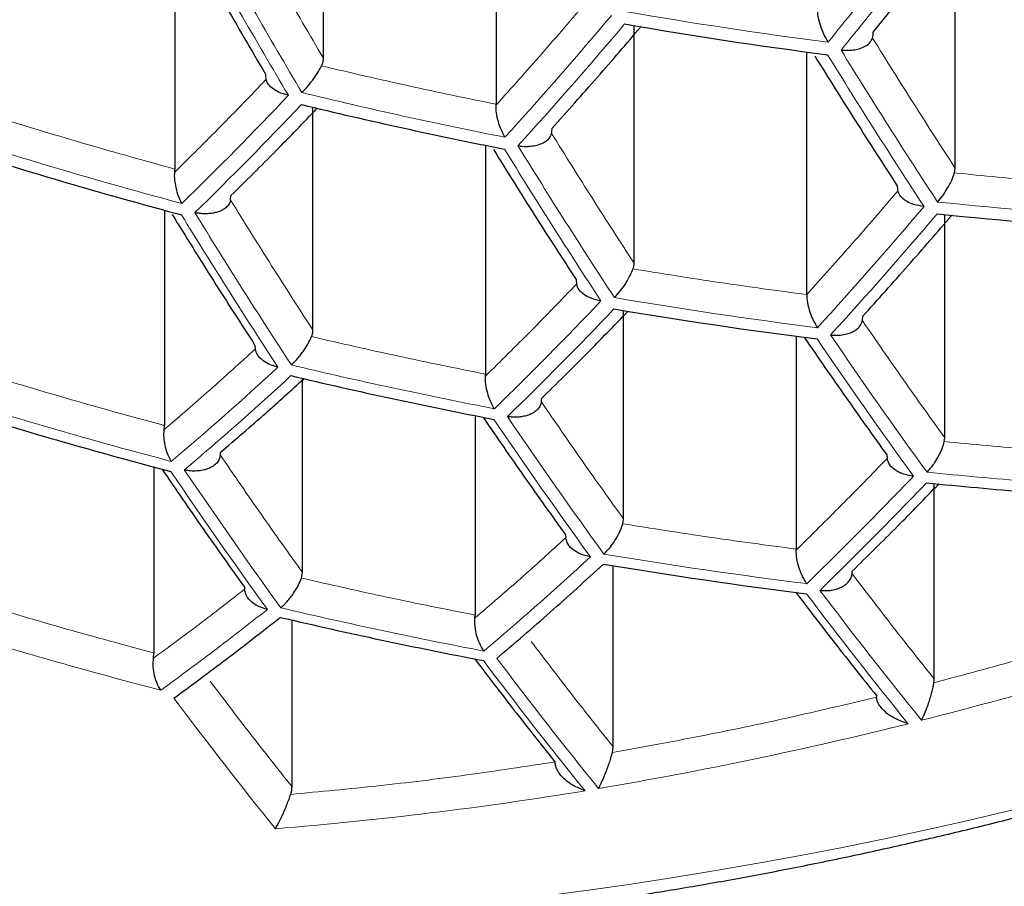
# Model space of a CAD drawing. Header units: millimetres. Extents: x 8 to 869, y 12 to 834.
# Tile 55 of 217: x 429.26 to 433.15, y 678.63 to 682.05. Entities that reach past the tile are written whole.
import ezdxf

# ---------------------------------------------------------------- set-up
doc = ezdxf.new("R2010")
doc.units = ezdxf.units.MM

msp = doc.modelspace()

# ---------------------------------------------------------------- linework, layer by layer
at = {"color": 7, "linetype": 'Continuous', "lineweight": 30}
for p, q in [((430.46, 681.8993), (430.46, 682.8994)), ((431.141, 682.7447), (431.141, 681.7179)), ((432.9532, 681.4655), (432.9532, 682.4636)), ((429.8738, 682.4338), (429.8738, 681.4621)), ((431.6859, 681.0905), (431.6859, 682.0281)), ((432.3669, 680.9666), (432.3669, 681.9242)), ((431.141, 681.7139), (431.141, 681.7179)), ((430.4187, 680.8265), (430.4187, 681.7057)), ((431.0997, 681.5555), (431.0997, 680.6526)), ((429.8732, 681.4497), (429.8738, 681.4621)), ((432.9503, 681.4466), (432.9532, 681.4655)), ((430.0937, 681.3397), (430.0952, 681.3571)), ((429.8325, 681.2996), (429.8325, 680.4501)), ((432.9119, 680.4012), (432.9119, 681.282)), ((431.4571, 681.0255), (431.4586, 681.0078)), ((431.6446, 680.0805), (431.6446, 680.9037)), ((432.5869, 680.8637), (432.5883, 680.8808)), ((432.3256, 680.8021), (432.3256, 679.9622)), ((430.1899, 680.7662), (430.1909, 680.7516)), ((430.3774, 679.8696), (430.3774, 680.6358)), ((431.0995, 680.6447), (431.0997, 680.6526)), ((431.3202, 680.5429), (431.3211, 680.5569)), ((431.0584, 680.4886), (431.0584, 679.7016)), ((429.8315, 680.4338), (429.8325, 680.4501)), ((432.9101, 680.3863), (432.9119, 680.4012)), ((430.0534, 680.3331), (430.0539, 680.344)), ((432.6831, 680.3339), (432.684, 680.3198)), ((429.7912, 680.2861), (429.7912, 679.5521)), ((432.8706, 679.4492), (432.8706, 680.2205)), ((431.6419, 680.062), (431.6446, 680.0805)), ((431.4158, 680.0177), (431.4164, 680.0069)), ((432.3256, 679.9584), (432.3256, 679.9622)), ((431.6033, 679.1816), (431.6033, 679.8964)), ((430.3734, 679.8476), (430.3774, 679.8696)), ((432.5465, 679.8645), (432.547, 679.8751)), ((430.1486, 679.8115), (430.1489, 679.804)), ((431.0579, 679.6898), (431.0584, 679.7016)), ((430.3361, 679.0241), (430.3361, 679.6819)), ((429.7897, 679.5319), (429.7912, 679.5521)), ((432.8693, 679.4347), (432.8706, 679.4492)), ((432.6418, 679.3841), (432.642, 679.3774)), ((431.6005, 679.1594), (431.6033, 679.1816))]:
    msp.add_line(p, q, dxfattribs=at)
at = {"color": 252, "linetype": 'Continuous', "lineweight": 0}
for centre, radius, start, end in [((416.668, 694.7872), 20.3366, 320.90452, 322.82327), ((416.7119, 694.7659), 20.3488, 320.89596, 322.81316), ((454.5576, 696.1288), 28.1786, 209.12166, 210.67476), ((454.613, 696.1431), 28.1823, 209.12579, 210.67851), ((418.3196, 693.2565), 17.3625, 317.77291, 319.88105), ((434.8386, 700.4181), 18.6092, 260.13382, 262.62922), ((418.3615, 693.2342), 17.3772, 317.76578, 319.87179), ((453.6199, 694.9413), 24.8579, 211.60752, 213.24416), ((453.6718, 694.9576), 24.856, 211.60577, 213.24261), ((434.7843, 699.9002), 18.6646, 256.3353, 258.85402), ((419.7808, 691.7203), 14.5072, 314.23626, 316.60273), ((419.8207, 691.6972), 14.5247, 314.23238, 316.59576), ((434.6917, 699.2757), 18.5776, 252.48306, 255.05707), ((452.3438, 694.567), 24.856, 211.60577, 213.24261), ((452.3981, 694.5819), 24.8579, 211.60752, 213.24416), ((429.184, 695.4753), 17.0184, 268.09172, 304.69059), ((434.8343, 700.2024), 18.9711, 264.09723, 266.52551), ((451.0677, 694.2417), 24.7707, 211.5245, 213.17044), ((419.3589, 692.7403), 17.6645, 317.63016, 319.6955), ((451.011, 694.2284), 24.7652, 211.51914, 213.16569), ((419.4037, 692.7195), 17.6748, 317.62542, 319.68933), ((420.7743, 691.1858), 14.8721, 314.1575, 316.4614), ((434.8053, 699.7752), 19.0902, 260.35966, 262.79094), ((420.8173, 691.1643), 14.8848, 314.15483, 316.45661), ((450.2449, 692.9169), 21.5681, 214.2075, 215.96707), ((450.298, 692.9326), 21.5681, 214.2075, 215.96707), ((421.9544, 689.6709), 12.2537, 310.17647, 312.80175), ((434.7512, 699.2368), 19.0668, 256.60276, 259.06609), ((421.9957, 689.6487), 12.2689, 310.1781, 312.80012), ((434.6594, 698.5917), 18.9029, 252.76446, 255.2909), ((448.9381, 692.5615), 21.5205, 214.17143, 215.93636), ((448.9938, 692.5755), 21.5243, 214.17433, 215.93883), ((447.5699, 692.2439), 21.3804, 214.06378, 215.84469), ((447.6281, 692.2564), 21.3881, 214.06977, 215.84979), ((430.522, 694.1242), 17.0184, 268.09172, 304.69059), ((434.7691, 699.0818), 19.4053, 260.50155, 262.8926), ((447.0153, 690.8222), 18.341, 216.99401, 219.02794), ((447.0698, 690.8371), 18.343, 216.99511, 219.02877), ((434.7146, 698.5221), 19.3053, 256.75619, 259.18783), ((434.6224, 697.8549), 19.0651, 252.90128, 255.40465), ((428.603, 695.8806), 17.1219, 284.25975, 288.52257), ((445.6732, 690.4862), 18.244, 216.93966, 218.9866), ((445.7305, 690.4994), 18.2499, 216.94302, 218.98915), ((444.3241, 690.2008), 18.0597, 216.83425, 218.90638), ((428.8928, 694.7291), 15.9344, 279.58297, 284.07273), ((429.0889, 693.5502), 14.7393, 274.59843, 279.38495)]:
    msp.add_arc(centre, radius, start, end, dxfattribs=at)
at = {"color": 7, "linetype": 'Continuous', "lineweight": 30}
for centre, radius, start, end in [((434.8372, 700.3924), 18.6327, 260.14512, 262.63732), ((434.783, 699.8736), 18.6847, 256.34897, 258.86485), ((434.6904, 699.2483), 18.5946, 252.49792, 255.06941), ((434.8329, 700.1754), 18.9908, 264.10243, 266.52818), ((434.8038, 699.7473), 19.1066, 260.36715, 262.79631), ((434.7498, 699.208), 19.0799, 256.61131, 259.07288), ((434.658, 698.5621), 18.9129, 252.77294, 255.29794), ((434.7675, 699.0518), 19.415, 260.50583, 262.89567), ((434.713, 698.4912), 19.3118, 256.76032, 259.1911)]:
    msp.add_arc(centre, radius, start, end, dxfattribs=at)
at = {"color": 252, "linetype": 'Continuous', "lineweight": 0}
for points, knots in [([(416.9704, 682.937), (416.9812, 682.8321), (417.0028, 682.6223), (417.05, 682.3082), (417.1082, 681.9942), (417.1786, 681.6804), (417.2608, 681.3671), (417.355, 681.0544), (417.4612, 680.7423), (417.5796, 680.4312), (417.7045, 680.1349), (417.834, 679.8533), (417.9666, 679.5863), (418.1085, 679.3207), (418.2596, 679.0566), (418.42, 678.794), (418.5898, 678.5331), (418.7691, 678.2741), (418.9587, 678.0157), (419.1591, 677.758), (419.3703, 677.5013), (419.5914, 677.247), (419.825, 676.9926), (420.0715, 676.7383), (420.3314, 676.4843), (420.6019, 676.2337), (420.8829, 675.9868), (421.1744, 675.744), (421.4765, 675.5052), (421.7895, 675.2705), (422.1132, 675.0403), (422.4475, 674.8147), (422.7882, 674.5968), (423.1349, 674.3865), (423.4872, 674.184), (423.8493, 673.9867), (424.1984, 673.8067), (424.5325, 673.643), (424.8496, 673.4948), (425.1912, 673.3425), (425.5588, 673.1873), (425.9535, 673.0302), (426.3566, 672.8794), (426.7677, 672.7354), (427.1657, 672.6051), (427.5492, 672.4877), (427.917, 672.382), (428.2899, 672.2818), (428.6678, 672.1871), (429.0502, 672.0982), (429.434, 672.0159), (429.8192, 671.9402), (430.2054, 671.8709), (430.5951, 671.8077), (430.9897, 671.7505), (431.3892, 671.6995), (431.7931, 671.6547), (432.1993, 671.6166), (432.6106, 671.5848), (433.0268, 671.5598), (433.4475, 671.5416), (433.8691, 671.5307), (434.2696, 671.5272), (434.6487, 671.53), (435.0061, 671.5379), (435.3629, 671.5509), (435.7604, 671.5712), (436.1977, 671.601), (436.6739, 671.6428), (437.1205, 671.6908), (437.5375, 671.7432), (437.9252, 671.7984), (438.31, 671.8596), (438.6929, 671.9271), (439.0738, 672.0008), (439.4524, 672.0807), (439.8269, 672.1662), (440.1994, 672.2579), (440.5696, 672.3556), (440.9373, 672.4595), (441.2998, 672.5688), (441.6579, 672.6835), (442.0114, 672.8036), (442.3601, 672.9291), (442.7027, 673.0594), (443.0404, 673.1947), (443.373, 673.335), (443.7004, 673.4801), (444.0213, 673.6294), (444.3377, 673.7838), (444.6494, 673.9433), (444.9562, 674.1076), (445.2561, 674.2758), (445.5537, 674.4504), (445.8486, 674.6315), (446.1404, 674.819), (446.4245, 675.0101), (446.6944, 675.2), (446.9507, 675.3883), (447.1942, 675.5747), (447.4509, 675.7796), (447.7188, 676.0036), (447.9955, 676.2475), (448.2617, 676.4948), (448.5245, 676.7521), (448.7828, 677.0195), (449.0356, 677.2971), (449.2788, 677.5806), (449.5119, 677.8698), (449.7346, 678.1646), (449.9367, 678.4507), (450.1199, 678.7275), (450.2857, 678.9946), (450.4419, 679.2635), (450.5885, 679.534), (450.7255, 679.8061), (450.853, 680.0797), (450.9709, 680.3545), (451.0799, 680.6318), (451.1797, 680.9116), (451.2703, 681.1938), (451.3512, 681.4769), (451.4231, 681.7637), (451.4857, 682.054), (451.5384, 682.3478), (451.5816, 682.6422), (451.6017, 682.8387), (451.6117, 682.937)], [0, 0, 0, 0, 0.009676, 0.019353, 0.02903, 0.038747, 0.048466, 0.058183, 0.067939, 0.077695, 0.08745, 0.095942, 0.104436, 0.112929, 0.121421, 0.12992, 0.13842, 0.146919, 0.155418, 0.164055, 0.172694, 0.181333, 0.189971, 0.198897, 0.207827, 0.216756, 0.225682, 0.234581, 0.243486, 0.252394, 0.261301, 0.270205, 0.279103, 0.287669, 0.296238, 0.304807, 0.313372, 0.320363, 0.327354, 0.334344, 0.342517, 0.350697, 0.358877, 0.367056, 0.375229, 0.382181, 0.389137, 0.396096, 0.403055, 0.410011, 0.416962, 0.423763, 0.430566, 0.437369, 0.44417, 0.451064, 0.457962, 0.46486, 0.471755, 0.478814, 0.485877, 0.49294, 0.499999, 0.505983, 0.511968, 0.517953, 0.523937, 0.532006, 0.540077, 0.548146, 0.55485, 0.561557, 0.568263, 0.574968, 0.581759, 0.588553, 0.595347, 0.602138, 0.609067, 0.615999, 0.62293, 0.629859, 0.636849, 0.64384, 0.650832, 0.657822, 0.664881, 0.671943, 0.679004, 0.686064, 0.693262, 0.700463, 0.707663, 0.714861, 0.72241, 0.729961, 0.737512, 0.745062, 0.752086, 0.759111, 0.766135, 0.774937, 0.78374, 0.792544, 0.801346, 0.810861, 0.820378, 0.829894, 0.839682, 0.849472, 0.85926, 0.867918, 0.876578, 0.885237, 0.893895, 0.902559, 0.911225, 0.919891, 0.928556, 0.93735, 0.946147, 0.954943, 0.963738, 0.972803, 0.981869, 0.990935, 1, 1, 1, 1]), ([(450.4806, 681.4086), (450.445, 681.2996), (450.3738, 681.0814), (450.2496, 680.756), (450.1126, 680.4322), (449.9615, 680.1102), (449.7968, 679.7902), (449.6181, 679.4724), (449.4256, 679.157), (449.219, 678.8443), (449.0139, 678.5561), (448.8134, 678.2922), (448.6204, 678.0518), (448.4186, 677.8136), (448.1985, 677.5671), (447.9586, 677.313), (447.6973, 677.0518), (447.4244, 676.7942), (447.1399, 676.5403), (446.8436, 676.2904), (446.5356, 676.0448), (446.2157, 675.8036), (445.8842, 675.5672), (445.5641, 675.3516), (445.2582, 675.1557), (444.9687, 674.9788), (444.6719, 674.8056), (444.3682, 674.6367), (444.0579, 674.4722), (443.741, 674.3122), (443.417, 674.1565), (443.0858, 674.0054), (442.7476, 673.8589), (442.4025, 673.7173), (442.0504, 673.5808), (441.6863, 673.4475), (441.3096, 673.3182), (440.9203, 673.1931), (440.5243, 673.0746), (440.135, 672.9663), (439.7535, 672.8679), (439.3804, 672.7786), (439.0027, 672.6953), (438.6189, 672.6177), (438.2291, 672.5461), (437.8334, 672.4808), (437.4342, 672.4223), (437.0346, 672.371), (436.6348, 672.3268), (436.2352, 672.2897), (435.8336, 672.2594), (435.4305, 672.2359), (435.0383, 672.22), (434.6574, 672.2109), (434.288, 672.208), (433.9186, 672.211), (433.5496, 672.2199), (433.1812, 672.2347), (432.8137, 672.2553), (432.4475, 672.2816), (432.0759, 672.3142), (431.6994, 672.3535), (431.3183, 672.3997), (430.9399, 672.452), (430.5374, 672.5146), (430.1119, 672.5891), (429.665, 672.677), (429.2222, 672.7735), (428.7842, 672.8785), (428.3514, 672.9919), (427.9243, 673.1134), (427.5033, 673.2428), (427.0889, 673.38), (426.7071, 673.5156), (426.3565, 673.6479), (426.0356, 673.7757), (425.7205, 673.9076), (425.3771, 674.0587), (425.0077, 674.2305), (424.6156, 674.4246), (424.2297, 674.6274), (423.8507, 674.8389), (423.4791, 675.0591), (423.1419, 675.2709), (422.8368, 675.4728), (422.5613, 675.6638), (422.2937, 675.858), (422.0051, 676.0772), (421.6988, 676.3227), (421.3786, 676.5954), (421.0723, 676.8728), (420.7798, 677.1546), (420.501, 677.4404), (420.2531, 677.7113), (420.033, 677.9661), (419.8382, 678.2041), (419.6521, 678.4442), (419.4629, 678.7022), (419.2728, 678.9785), (419.084, 679.2734), (418.9075, 679.5706), (418.7433, 679.8698), (418.5913, 680.1709), (418.4505, 680.4757), (418.3216, 680.7839), (418.2036, 681.0954), (418.1355, 681.3042), (418.1015, 681.4086)], [0, 0, 0, 0, 0.012016, 0.024033, 0.036048, 0.048064, 0.060082, 0.072098, 0.084115, 0.096133, 0.10815, 0.117636, 0.127123, 0.13661, 0.146096, 0.156851, 0.167607, 0.178362, 0.189118, 0.199876, 0.210632, 0.221389, 0.232148, 0.242905, 0.251474, 0.260045, 0.268616, 0.277184, 0.285693, 0.294205, 0.302717, 0.311226, 0.319738, 0.328252, 0.336767, 0.345278, 0.354178, 0.363083, 0.371987, 0.380887, 0.388913, 0.396943, 0.404973, 0.412999, 0.421141, 0.429287, 0.437433, 0.445575, 0.453557, 0.461545, 0.469535, 0.477523, 0.485504, 0.492782, 0.500062, 0.507342, 0.51462, 0.521896, 0.529176, 0.536456, 0.543733, 0.551423, 0.559116, 0.566809, 0.574498, 0.583859, 0.593223, 0.602584, 0.612044, 0.621507, 0.630968, 0.640521, 0.650077, 0.65963, 0.667458, 0.675288, 0.683118, 0.690946, 0.701381, 0.711819, 0.722255, 0.733069, 0.743886, 0.754701, 0.763481, 0.772263, 0.781045, 0.789825, 0.80153, 0.813238, 0.824943, 0.836647, 0.848352, 0.860056, 0.869478, 0.878901, 0.888325, 0.897747, 0.909039, 0.920333, 0.931625, 0.942916, 0.954209, 0.965501, 0.977, 0.988501, 1, 1, 1, 1]), ([(418.9101, 681.4158), (418.9445, 681.3123), (419.0135, 681.1052), (419.1333, 680.7965), (419.2652, 680.4891), (419.4103, 680.1836), (419.5684, 679.88), (419.7394, 679.5784), (419.9235, 679.2792), (420.1207, 678.9824), (420.3347, 678.6833), (420.5662, 678.3822), (420.8163, 678.0796), (421.0695, 677.7937), (421.3238, 677.5244), (421.5771, 677.2711), (421.8417, 677.0213), (422.1176, 676.7752), (422.4049, 676.5329), (422.7036, 676.2947), (423.0138, 676.0609), (423.3353, 675.8317), (423.6457, 675.6226), (423.9424, 675.4328), (424.2231, 675.2612), (424.5111, 675.0933), (424.8048, 674.93), (425.1042, 674.7714), (425.409, 674.6175), (425.7207, 674.4678), (426.0392, 674.3224), (426.3644, 674.1815), (426.6963, 674.0452), (427.0348, 673.9138), (427.3849, 673.7856), (427.747, 673.6612), (428.1212, 673.5408), (428.5019, 673.4267), (428.8995, 673.316), (429.3143, 673.2097), (429.7467, 673.1085), (430.1488, 673.0234), (430.5187, 672.9524), (430.8547, 672.8935), (431.1936, 672.8396), (431.5406, 672.7902), (431.8958, 672.7455), (432.2589, 672.706), (432.624, 672.6723), (432.985, 672.6451), (433.3417, 672.624), (433.6937, 672.6089), (434.0463, 672.5993), (434.3993, 672.5953), (434.7523, 672.5972), (435.1052, 672.6047), (435.4574, 672.6178), (435.8155, 672.6368), (436.1792, 672.6621), (436.548, 672.6941), (436.9149, 672.732), (437.305, 672.779), (437.7176, 672.8367), (438.1514, 672.9065), (438.5806, 672.9847), (439.0047, 673.071), (439.4228, 673.165), (439.837, 673.2673), (440.2468, 673.3775), (440.6519, 673.4957), (441.0587, 673.6238), (441.4662, 673.7621), (441.8735, 673.9109), (442.2717, 674.0668), (442.6606, 674.2295), (443.0401, 674.3987), (443.4145, 674.5762), (443.7835, 674.7621), (444.1463, 674.9562), (444.5069, 675.1607), (444.8641, 675.376), (445.2172, 675.602), (445.558, 675.8335), (445.8865, 676.0703), (446.2027, 676.3119), (446.5066, 676.5581), (446.7982, 676.8087), (447.0776, 677.0634), (447.3513, 677.3283), (447.6185, 677.6033), (447.878, 677.8887), (448.113, 678.1651), (448.3256, 678.4317), (448.5176, 678.688), (448.6994, 678.9465), (448.8709, 679.2071), (449.0321, 679.4696), (449.1831, 679.7339), (449.324, 679.9998), (449.456, 680.2699), (449.579, 680.5442), (449.6922, 680.8225), (449.7954, 681.102), (449.8552, 681.2892), (449.8851, 681.3828)], [0, 0, 0, 0, 0.0119292, 0.02386, 0.0357892, 0.0477188, 0.0596499, 0.0715794, 0.0835096, 0.0954414, 0.1073715, 0.1199158, 0.1324622, 0.1450063, 0.1559087, 0.1668127, 0.1777149, 0.1886184, 0.1995235, 0.2104268, 0.2213315, 0.232238, 0.2431425, 0.2518296, 0.260519, 0.2692082, 0.277895, 0.2864518, 0.2950112, 0.3035705, 0.3121271, 0.3206861, 0.329248, 0.3378097, 0.3463683, 0.3553156, 0.3642669, 0.373218, 0.382165, 0.3918565, 0.4015509, 0.4112421, 0.418512, 0.4257846, 0.4330571, 0.4403268, 0.4479525, 0.4555815, 0.4632105, 0.470836, 0.4781074, 0.4853818, 0.4926562, 0.4999274, 0.507199, 0.5144737, 0.5217485, 0.5290202, 0.5367106, 0.5444045, 0.5520984, 0.5597889, 0.5690965, 0.5784151, 0.58774, 0.5970658, 0.6063863, 0.6156953, 0.6251601, 0.6346276, 0.6440927, 0.6541926, 0.6642954, 0.6743956, 0.6844933, 0.6945935, 0.7046914, 0.7151641, 0.7256392, 0.736112, 0.7473305, 0.7585517, 0.7697705, 0.7809872, 0.7922061, 0.803423, 0.8146384, 0.8258558, 0.8370714, 0.8491097, 0.8611503, 0.8731889, 0.8836517, 0.8941171, 0.9045826, 0.9150457, 0.9255075, 0.9359717, 0.9464359, 0.9568979, 0.9676722, 0.9784489, 0.9892256, 1, 1, 1, 1]), ([(440.1253, 680.2521), (439.9959, 680.1685), (439.7372, 680.0013), (439.3446, 679.7628), (438.949, 679.5337), (438.5502, 679.3147), (438.1482, 679.1056), (437.7415, 678.9058), (437.3163, 678.709), (436.8732, 678.5171), (436.4142, 678.3327), (435.954, 678.162), (435.4925, 678.0051), (435.044, 677.8664), (434.6094, 677.7446), (434.1895, 677.6386), (433.7708, 677.5446), (433.3533, 677.4626), (432.937, 677.3926), (432.5236, 677.3349), (432.101, 677.2879), (431.6701, 677.253), (431.2301, 677.2312), (430.7941, 677.2241), (430.3616, 677.2302), (430.0772, 677.2465), (429.9348, 677.2546)], [0, 0, 0, 0, 0.039737, 0.079401, 0.119026, 0.158645, 0.19829, 0.237995, 0.278248, 0.322624, 0.366942, 0.411246, 0.455584, 0.5, 0.540407, 0.580736, 0.621022, 0.661299, 0.701601, 0.741964, 0.781878, 0.825522, 0.869112, 0.912693, 0.956308, 1, 1, 1, 1]), ([(432.7886, 680.2496), (432.7183, 680.1771), (432.5777, 680.0321), (432.4379, 679.8944), (432.3681, 679.8255)], [0, 0, 0, 0, 0.500031, 1, 1, 1, 1]), ([(433.643, 680.2005), (433.5093, 680.2095), (433.2419, 680.2274), (432.9751, 680.2526), (432.8418, 680.2652)], [0, 0, 0, 0, 0.499969, 1, 1, 1, 1]), ([(432.4195, 679.7992), (432.4893, 679.8681), (432.6291, 680.0057), (432.7697, 680.1507), (432.84, 680.2232)], [0, 0, 0, 0, 0.4999719, 1, 1, 1, 1]), ([(431.5137, 679.9314), (431.4433, 679.8674), (431.3026, 679.7396), (431.163, 679.6195), (431.0932, 679.5595)], [0, 0, 0, 0, 0.500142, 1, 1, 1, 1]), ([(433.9102, 679.7409), (433.7946, 679.7037), (433.5633, 679.6292), (433.2162, 679.5271), (432.985, 679.4655), (432.8693, 679.4347)], [0, 0, 0, 0, 0.333366, 0.666634, 1, 1, 1, 1]), ([(430.2388, 679.7238), (430.1683, 679.6686), (430.0275, 679.5581), (429.888, 679.4561), (429.8182, 679.4051)], [0, 0, 0, 0, 0.500244, 1, 1, 1, 1]), ([(432.642, 679.3774), (432.526, 679.3499), (432.294, 679.2948), (431.9467, 679.2221), (431.7159, 679.1803), (431.6005, 679.1594)], [0, 0, 0, 0, 0.333366, 0.666634, 1, 1, 1, 1]), ([(431.3745, 679.1218), (431.258, 679.1041), (431.0249, 679.0688), (430.6769, 679.0262), (430.4463, 679.0047), (430.331, 678.994)], [0, 0, 0, 0, 0.333367, 0.666633, 1, 1, 1, 1])]:
    msp.add_open_spline(points, degree=3, knots=knots, dxfattribs=at)
for points in [[(430.46, 681.8993), (430.4053, 681.9926), (430.2957, 682.1793), (430.1877, 682.371), (430.1337, 682.4668)], [(431.5014, 682.1261), (431.4415, 682.0559), (431.3216, 681.9156), (431.2012, 681.7811), (431.141, 681.7139)], [(432.9532, 681.4655), (432.8985, 681.5498), (432.7892, 681.7184), (432.681, 681.8922), (432.627, 681.9791)], [(431.141, 681.7179), (431.0259, 681.7415), (430.7955, 681.7888), (430.5671, 681.8425), (430.4528, 681.8694)], [(430.2334, 681.8153), (430.1735, 681.7528), (430.0536, 681.6279), (429.9333, 681.5091), (429.8732, 681.4497)], [(429.8738, 681.4621), (429.7582, 681.494), (429.5269, 681.5577), (429.2982, 681.628), (429.1838, 681.6632)], [(431.6859, 681.0905), (431.6314, 681.1746), (431.5223, 681.3429), (431.4144, 681.5163), (431.3604, 681.603)], [(433.6346, 681.3904), (433.5204, 681.3982), (433.292, 681.4138), (433.0642, 681.4357), (432.9503, 681.4466)], [(432.7265, 681.3754), (432.6667, 681.3058), (432.5472, 681.1667), (432.427, 681.0333), (432.3669, 680.9666)], [(430.4187, 680.8265), (430.3643, 680.9107), (430.2554, 681.0792), (430.1476, 681.2528), (430.0937, 681.3397)], [(432.3669, 680.9666), (432.2525, 680.9819), (432.0235, 681.0127), (431.7958, 681.0496), (431.6819, 681.0681)], [(431.4586, 681.0078), (431.3989, 680.9458), (431.2793, 680.8218), (431.1594, 680.7038), (431.0995, 680.6447)], [(432.9119, 680.4012), (432.8575, 680.4769), (432.7488, 680.6285), (432.6409, 680.7853), (432.5869, 680.8637)], [(431.0997, 680.6526), (430.9849, 680.6757), (430.7552, 680.722), (430.5272, 680.7744), (430.4133, 680.8007)], [(430.1909, 680.7516), (430.131, 680.697), (430.0112, 680.5879), (429.8914, 680.4851), (429.8315, 680.4338)], [(429.8325, 680.4501), (429.7172, 680.4813), (429.4866, 680.5438), (429.2585, 680.6127), (429.1444, 680.6472)], [(431.6446, 680.0805), (431.5904, 680.1562), (431.4818, 680.3077), (431.3741, 680.4645), (431.3202, 680.5429)], [(433.593, 680.3312), (433.479, 680.3389), (433.2511, 680.3542), (433.0237, 680.3756), (432.9101, 680.3863)], [(430.3774, 679.8696), (430.3232, 679.9455), (430.2148, 680.0973), (430.1072, 680.2545), (430.0534, 680.3331)], [(432.684, 680.3198), (432.6243, 680.2581), (432.505, 680.1348), (432.3854, 680.0172), (432.3256, 679.9584)], [(432.3256, 679.9622), (432.2114, 679.9773), (431.9829, 680.0076), (431.7555, 680.0439), (431.6419, 680.062)], [(431.4164, 680.0069), (431.3566, 679.9525), (431.2371, 679.8437), (431.1176, 679.7411), (431.0579, 679.6898)], [(432.8706, 679.4492), (432.8164, 679.517), (432.7081, 679.6527), (432.6004, 679.7939), (432.5465, 679.8645)], [(431.0584, 679.7016), (430.9438, 679.7244), (430.7146, 679.77), (430.4872, 679.8217), (430.3734, 679.8476)], [(430.1489, 679.804), (430.0889, 679.757), (429.9691, 679.6631), (429.8495, 679.5756), (429.7897, 679.5319)], [(429.7912, 679.5521), (429.6762, 679.5831), (429.4461, 679.6449), (429.2185, 679.713), (429.1047, 679.7471)], [(431.6033, 679.1816), (431.5492, 679.2495), (431.4411, 679.3854), (431.3334, 679.5267), (431.2796, 679.5974)], [(430.3361, 679.0241), (430.2821, 679.0922), (430.1739, 679.2284), (430.0663, 679.3701), (430.0125, 679.441)]]:
    msp.add_open_spline(points, degree=3, dxfattribs=at)
at = {"color": 7, "linetype": 'Continuous', "lineweight": 30}
for points in [[(432.6296, 682.0022), (432.6894, 682.0767), (432.8091, 682.2258), (432.9279, 682.3803), (432.9872, 682.4576)], [(429.9033, 682.4072), (429.9576, 682.3109), (430.0661, 682.1182), (430.1762, 681.9306), (430.2312, 681.8367)], [(432.3988, 681.9084), (432.4528, 681.8217), (432.5607, 681.6483), (432.6698, 681.48), (432.7243, 681.3959)], [(431.1309, 681.5391), (431.185, 681.4522), (431.2932, 681.2784), (431.4025, 681.1098), (431.4571, 681.0255)], [(429.863, 681.2827), (429.9172, 681.1953), (430.0256, 681.0205), (430.1351, 680.8509), (430.1899, 680.7662)], [(432.3581, 680.7964), (432.4121, 680.718), (432.52, 680.5612), (432.6287, 680.4096), (432.6831, 680.3339)], [(431.0904, 680.4817), (431.1444, 680.403), (431.2525, 680.2457), (431.3614, 680.0937), (431.4158, 680.0177)], [(429.8225, 680.2782), (429.8766, 680.199), (429.9849, 680.0408), (430.0941, 679.8879), (430.1486, 679.8115)]]:
    msp.add_open_spline(points, degree=3, dxfattribs=at)
for points, knots in [([(432.4084, 682.0867), (432.4094, 682.0771), (432.4118, 682.0565), (432.4215, 682.0245), (432.4345, 681.9915), (432.445, 681.9733), (432.4512, 681.9627)], [0, 0, 0, 0, 0.233028, 0.499301, 0.705944, 1, 1, 1, 1]), ([(431.3624, 681.6232), (431.4221, 681.6898), (431.5394, 681.8207), (431.6561, 681.9572), (431.7133, 682.0242)], [0, 0, 0, 0, 0.50923, 1, 1, 1, 1]), ([(432.627, 681.9791), (432.6277, 681.9825), (432.6292, 681.9893), (432.6295, 681.9978), (432.6296, 682.0022)], [0, 0, 0, 0, 0.491729, 1, 1, 1, 1]), ([(432.5026, 681.9313), (432.5171, 681.9307), (432.5397, 681.9297), (432.5683, 681.9349), (432.593, 681.9429), (432.6166, 681.9572), (432.6237, 681.9722), (432.627, 681.9791)], [0, 0, 0, 0, 0.265429, 0.412074, 0.548469, 0.791205, 1, 1, 1, 1]), ([(430.4528, 681.8694), (430.4546, 681.8733), (430.4581, 681.8812), (430.4598, 681.8914), (430.46, 681.8975), (430.46, 681.8993)], [0, 0, 0, 0, 0.407332, 0.827185, 1, 1, 1, 1]), ([(430.2312, 681.8367), (430.2313, 681.8329), (430.2315, 681.8251), (430.2328, 681.8186), (430.2334, 681.8153)], [0, 0, 0, 0, 0.494209, 1, 1, 1, 1]), ([(430.375, 681.7639), (430.3829, 681.7722), (430.3983, 681.7882), (430.4218, 681.8179), (430.4403, 681.846), (430.4489, 681.8621), (430.4528, 681.8694)], [0, 0, 0, 0, 0.295626, 0.571932, 0.805979, 1, 1, 1, 1]), ([(430.3219, 681.7531), (430.3085, 681.7568), (430.2837, 681.7636), (430.2566, 681.7814), (430.2398, 681.7985), (430.2354, 681.8101), (430.2334, 681.8153)], [0, 0, 0, 0, 0.3185018, 0.5906101, 0.8172302, 1, 1, 1, 1]), ([(430.0952, 681.3571), (430.1548, 681.4159), (430.2685, 681.5282), (430.3819, 681.6463), (430.4359, 681.7024)], [0, 0, 0, 0, 0.524542, 1, 1, 1, 1]), ([(431.1762, 681.5877), (431.1705, 681.5985), (431.1608, 681.6168), (431.1492, 681.6502), (431.1418, 681.6829), (431.1412, 681.704), (431.141, 681.7139)], [0, 0, 0, 0, 0.293997, 0.500658, 0.766938, 1, 1, 1, 1]), ([(431.2276, 681.5539), (431.2333, 681.5531), (431.2434, 681.5518), (431.2584, 681.5512), (431.2761, 681.5518), (431.2966, 681.5546), (431.3178, 681.5609), (431.335, 681.5696), (431.3478, 681.5799), (431.3566, 681.5912), (431.3592, 681.5991), (431.3604, 681.603)], [0, 0, 0, 0, 0.099429, 0.176925, 0.260339, 0.406963, 0.543317, 0.669982, 0.787682, 0.897319, 1, 1, 1, 1]), ([(431.3604, 681.603), (431.361, 681.606), (431.3621, 681.6121), (431.3623, 681.6195), (431.3624, 681.6232)], [0, 0, 0, 0, 0.493888, 1, 1, 1, 1]), ([(428.6459, 678.4502), (428.6882, 678.4473), (428.8013, 678.4396), (428.9865, 678.4311), (429.2015, 678.4242), (429.4178, 678.421), (429.6352, 678.4213), (429.8536, 678.4252), (430.0732, 678.4327), (430.2937, 678.4437), (430.5151, 678.4583), (430.7375, 678.4765), (430.9606, 678.4982), (431.1846, 678.5235), (431.4093, 678.5524), (431.6346, 678.5848), (431.8606, 678.6208), (432.0871, 678.6603), (432.3141, 678.7034), (432.5416, 678.7501), (432.7695, 678.8002), (432.9978, 678.8539), (433.2263, 678.9111), (433.4551, 678.9719), (433.6841, 679.0361), (433.9132, 679.1039), (434.1424, 679.1751), (434.3717, 679.2498), (434.601, 679.328), (434.8302, 679.4096), (435.0592, 679.4947), (435.2882, 679.5832), (435.5169, 679.6752), (435.7454, 679.7705), (435.9736, 679.8693), (436.2014, 679.9715), (436.4289, 680.0771), (436.6559, 680.186), (436.8825, 680.2984), (437.1087, 680.4141), (437.3342, 680.5332), (437.5593, 680.6557), (437.7837, 680.7815), (437.9999, 680.9063), (438.2153, 681.0342), (438.4222, 681.1603), (438.628, 681.2892), (438.7839, 681.3888), (438.8734, 681.4477), (438.8976, 681.4637)], [0, 0, 0, 0, 0.012935, 0.03458, 0.056236, 0.077901, 0.099575, 0.121259, 0.142952, 0.164654, 0.186366, 0.208086, 0.229817, 0.251556, 0.273305, 0.295063, 0.316831, 0.338609, 0.360397, 0.382195, 0.404004, 0.425823, 0.447654, 0.469496, 0.49135, 0.513217, 0.535097, 0.55699, 0.578898, 0.600821, 0.622761, 0.644717, 0.666692, 0.688686, 0.710701, 0.732738, 0.754799, 0.776886, 0.799, 0.821146, 0.843325, 0.86554, 0.887795, 0.910095, 0.930153, 0.952489, 0.972538, 0.992585, 1, 1, 1, 1]), ([(429.9013, 681.3263), (429.8958, 681.3378), (429.8856, 681.359), (429.877, 681.3947), (429.8725, 681.4251), (429.873, 681.4422), (429.8732, 681.4497)], [0, 0, 0, 0, 0.319515, 0.591911, 0.81815, 1, 1, 1, 1]), ([(432.8833, 681.3319), (432.891, 681.341), (432.9042, 681.3566), (432.9233, 681.3868), (432.9397, 681.417), (432.9469, 681.4372), (432.9503, 681.4466)], [0, 0, 0, 0, 0.293239, 0.50047, 0.765795, 1, 1, 1, 1]), ([(432.7243, 681.3959), (432.7244, 681.3922), (432.7246, 681.3848), (432.7258, 681.3785), (432.7265, 681.3754)], [0, 0, 0, 0, 0.494259, 1, 1, 1, 1]), ([(432.8302, 681.314), (432.8161, 681.3162), (432.792, 681.32), (432.7602, 681.334), (432.7362, 681.3521), (432.7296, 681.3679), (432.7265, 681.3754)], [0, 0, 0, 0, 0.293057, 0.500079, 0.765144, 1, 1, 1, 1]), ([(430.0937, 681.3397), (430.0924, 681.3348), (430.0895, 681.325), (430.0784, 681.3118), (430.0663, 681.303), (430.0559, 681.2977), (430.0491, 681.2947), (430.0388, 681.2911), (430.0234, 681.2875), (430.0045, 681.2854), (429.9854, 681.2854), (429.9686, 681.2868), (429.9577, 681.289), (429.9527, 681.29)], [0, 0, 0, 0, 0.11713, 0.238249, 0.36512, 0.409058, 0.453862, 0.499579, 0.602089, 0.723627, 0.815409, 0.915796, 1, 1, 1, 1]), ([(432.5883, 680.8808), (432.648, 680.9471), (432.7654, 681.0774), (432.8822, 681.2132), (432.9396, 681.2799)], [0, 0, 0, 0, 0.5088358, 1, 1, 1, 1]), ([(431.6084, 680.9546), (431.6168, 680.9636), (431.6327, 680.9807), (431.6554, 681.0131), (431.6719, 681.0432), (431.6788, 681.0604), (431.6819, 681.0681)], [0, 0, 0, 0, 0.306193, 0.579641, 0.810053, 1, 1, 1, 1]), ([(431.6819, 681.0681), (431.6831, 681.0717), (431.6854, 681.079), (431.6858, 681.0866), (431.6859, 681.0905)], [0, 0, 0, 0, 0.4940544, 1, 1, 1, 1]), ([(431.5552, 680.9413), (431.5417, 680.9442), (431.5187, 680.9493), (431.489, 680.9648), (431.467, 680.9839), (431.4613, 681.0002), (431.4586, 681.0078)], [0, 0, 0, 0, 0.293454, 0.500454, 0.765825, 1, 1, 1, 1]), ([(432.3669, 680.9666), (432.3675, 680.9562), (432.3689, 680.9342), (432.3785, 680.8997), (432.3919, 680.8649), (432.4031, 680.8466), (432.4096, 680.8359)], [0, 0, 0, 0, 0.233777, 0.499356, 0.706144, 1, 1, 1, 1]), ([(431.3211, 680.5569), (431.3807, 680.6156), (431.4946, 680.7277), (431.6082, 680.8454), (431.6623, 680.9015)], [0, 0, 0, 0, 0.5237687, 1, 1, 1, 1]), ([(432.461, 680.8072), (432.4652, 680.8068), (432.4726, 680.8061), (432.4837, 680.806), (432.4949, 680.8064), (432.5108, 680.808), (432.5298, 680.8121), (432.5493, 680.8197), (432.5648, 680.8294), (432.5798, 680.8435), (432.5842, 680.8558), (432.5869, 680.8637)], [0, 0, 0, 0, 0.074408, 0.131778, 0.197813, 0.274759, 0.420276, 0.555226, 0.680086, 0.795462, 1, 1, 1, 1]), ([(430.4133, 680.8007), (430.4149, 680.8048), (430.4181, 680.8132), (430.4185, 680.822), (430.4187, 680.8265)], [0, 0, 0, 0, 0.491847, 1, 1, 1, 1]), ([(430.3334, 680.6889), (430.337, 680.6923), (430.3449, 680.6998), (430.3576, 680.7138), (430.3706, 680.7295), (430.3855, 680.7499), (430.401, 680.7747), (430.4094, 680.7926), (430.4133, 680.8007)], [0, 0, 0, 0, 0.133716, 0.288936, 0.433281, 0.566956, 0.802582, 1, 1, 1, 1]), ([(430.2803, 680.6803), (430.267, 680.6842), (430.2432, 680.6911), (430.2168, 680.7087), (430.1978, 680.7283), (430.1933, 680.7434), (430.1909, 680.7516)], [0, 0, 0, 0, 0.30558, 0.54464, 0.755313, 1, 1, 1, 1]), ([(430.0539, 680.344), (430.1134, 680.3951), (430.2233, 680.4893), (430.3332, 680.5893), (430.3835, 680.6351)], [0, 0, 0, 0, 0.54206, 1, 1, 1, 1]), ([(431.1347, 680.5162), (431.1288, 680.5266), (431.1187, 680.5445), (431.1068, 680.5783), (431.0995, 680.6122), (431.0995, 680.6343), (431.0995, 680.6447)], [0, 0, 0, 0, 0.293597, 0.500462, 0.766291, 1, 1, 1, 1]), ([(431.3202, 680.5429), (431.319, 680.5379), (431.3167, 680.5278), (431.3066, 680.5139), (431.2954, 680.5044), (431.2857, 680.4985), (431.2792, 680.4952), (431.2696, 680.4911), (431.2554, 680.4867), (431.2376, 680.4835), (431.2194, 680.4823), (431.2026, 680.4827), (431.1915, 680.4843), (431.1861, 680.4851)], [0, 0, 0, 0, 0.11655, 0.237613, 0.364788, 0.408874, 0.453842, 0.499736, 0.59915, 0.718342, 0.808951, 0.908475, 1, 1, 1, 1]), ([(429.8598, 680.3084), (429.8541, 680.3189), (429.8441, 680.3378), (429.8349, 680.3708), (429.8298, 680.4028), (429.8309, 680.4229), (429.8315, 680.4338)], [0, 0, 0, 0, 0.305392, 0.544494, 0.755304, 1, 1, 1, 1]), ([(432.8418, 680.2652), (432.8461, 680.2698), (432.8541, 680.2784), (432.8643, 680.2919), (432.8719, 680.303), (432.8772, 680.3116), (432.887, 680.3283), (432.9005, 680.3543), (432.907, 680.3761), (432.9101, 680.3863)], [0, 0, 0, 0, 0.15786, 0.294038, 0.372826, 0.441995, 0.501574, 0.765747, 1, 1, 1, 1]), ([(419.1361, 680.3175), (419.1515, 680.2862), (419.1942, 680.1996), (419.2683, 680.0583), (419.3579, 679.8939), (419.4512, 679.7305), (419.548, 679.568), (419.6485, 679.4064), (419.7524, 679.2458), (419.86, 679.086), (419.9712, 678.9272), (420.0854, 678.7699), (420.2029, 678.6141), (420.3234, 678.4599), (420.4471, 678.307), (420.5741, 678.1555), (420.704, 678.0056), (420.8368, 677.8574), (420.9725, 677.7109), (421.1109, 677.5662), (421.2521, 677.4233), (421.3961, 677.282), (421.5427, 677.1426), (421.6918, 677.0051), (421.8436, 676.8694), (421.9979, 676.7355), (422.1549, 676.6034), (422.3144, 676.473), (422.4765, 676.3444), (422.6411, 676.2177), (422.8079, 676.0929), (422.9769, 675.9703), (423.1479, 675.8496), (423.3212, 675.731), (423.4966, 675.6143), (423.6743, 675.4995), (423.8534, 675.3872), (424.0341, 675.2771), (424.2165, 675.1693), (424.4013, 675.0631), (424.5882, 674.959), (424.7769, 674.8569), (424.9671, 674.7569), (425.1587, 674.6593), (425.3512, 674.5641), (425.5449, 674.4713), (425.7401, 674.3805), (425.9371, 674.2918), (426.1357, 674.2051), (426.3353, 674.1207), (426.5358, 674.0386), (426.7373, 673.9589), (426.9398, 673.8813), (427.1435, 673.806), (427.3483, 673.7329), (427.5537, 673.6621), (427.7601, 673.5935), (427.9676, 673.5271), (428.1768, 673.4626), (428.3873, 673.4002), (428.5989, 673.3399), (428.8114, 673.2818), (429.0243, 673.2259), (429.2376, 673.1724), (429.4509, 673.1212), (429.6642, 673.0723), (429.8778, 673.0257), (430.0919, 672.9813), (430.3065, 672.9391), (430.5215, 672.899), (430.7368, 672.8612), (430.9525, 672.8256), (431.1686, 672.7921), (431.3852, 672.7608), (431.6024, 672.7316), (431.8201, 672.7046), (432.0379, 672.6797), (432.2559, 672.657), (432.4742, 672.6364), (432.6933, 672.618), (432.9132, 672.6016), (433.1334, 672.5874), (433.3537, 672.5753), (433.5737, 672.5654), (433.7931, 672.5576), (434.0117, 672.5521), (434.229, 672.5486), (434.4454, 672.5474), (434.6619, 672.5482), (434.8789, 672.5512), (435.0967, 672.5563), (435.3144, 672.5636), (435.5321, 672.5729), (435.7499, 672.5845), (435.9678, 672.5981), (436.1857, 672.6139), (436.4038, 672.6319), (436.6221, 672.652), (436.8404, 672.6743), (437.0581, 672.6987), (437.2752, 672.7252), (437.4916, 672.7538), (437.7074, 672.7845), (437.9219, 672.8172), (438.1351, 672.852), (438.3474, 672.8887), (438.5595, 672.9277), (438.7714, 672.9689), (438.9831, 673.0122), (439.1948, 673.0579), (439.4064, 673.1057), (439.6177, 673.1558), (439.8284, 673.208), (440.0384, 673.2624), (440.2475, 673.319), (440.4559, 673.3777), (440.6633, 673.4385), (440.8698, 673.5015), (441.0754, 673.5666), (441.2799, 673.6338), (441.483, 673.703), (441.6847, 673.7743), (441.8851, 673.8476), (442.0843, 673.923), (442.2824, 674.0006), (442.4794, 674.0803), (442.6754, 674.1623), (442.8704, 674.2465), (443.0644, 674.3329), (443.2577, 674.4218), (443.4497, 674.5128), (443.64, 674.6058), (443.8286, 674.7009), (444.0158, 674.7981), (444.2014, 674.8974), (444.3854, 674.9988), (444.5676, 675.1023), (444.7478, 675.2076), (444.9259, 675.3149), (445.1016, 675.4239), (445.2756, 675.535), (445.4479, 675.6482), (445.6186, 675.7637), (445.7872, 675.8811), (445.9536, 676.0005), (446.1178, 676.1218), (446.28, 676.2451), (446.4401, 676.3704), (446.5981, 676.4979), (446.7537, 676.6272), (446.9068, 676.7583), (447.0573, 676.891), (447.2051, 677.0256), (447.3504, 677.1619), (447.4931, 677.3), (447.6332, 677.4399), (447.7709, 677.5819), (447.9057, 677.7254), (448.0376, 677.8705), (448.1664, 678.0171), (448.2926, 678.1654), (448.4158, 678.3154), (448.536, 678.4669), (448.653, 678.6197), (448.7664, 678.7734), (448.8768, 678.9286), (448.9843, 679.0855), (449.0888, 679.2443), (449.1898, 679.4039), (449.2871, 679.5645), (449.3643, 679.6964), (449.4077, 679.775), (449.4213, 679.7995)], [0, 0, 0, 0, 0.004005, 0.011096, 0.018174, 0.02524, 0.032297, 0.039346, 0.046389, 0.053427, 0.060462, 0.067497, 0.074444, 0.081394, 0.088325, 0.095232, 0.102113, 0.108961, 0.115774, 0.122548, 0.129297, 0.136016, 0.142698, 0.149344, 0.155958, 0.162541, 0.169094, 0.175622, 0.182124, 0.188604, 0.195041, 0.201439, 0.207801, 0.21413, 0.220429, 0.2267, 0.232947, 0.239082, 0.245219, 0.251341, 0.257438, 0.263504, 0.269532, 0.275517, 0.281452, 0.287332, 0.293174, 0.299031, 0.304843, 0.310611, 0.316339, 0.322031, 0.327688, 0.333314, 0.338912, 0.344486, 0.349995, 0.355503, 0.361004, 0.366492, 0.37196, 0.377404, 0.382818, 0.388197, 0.393537, 0.398833, 0.404099, 0.409353, 0.41458, 0.419785, 0.424969, 0.430135, 0.435286, 0.440424, 0.445551, 0.45067, 0.455785, 0.460864, 0.465941, 0.471028, 0.47612, 0.481209, 0.48629, 0.491357, 0.496403, 0.501424, 0.506415, 0.51137, 0.516316, 0.521314, 0.526313, 0.531317, 0.536327, 0.541345, 0.546375, 0.551418, 0.556477, 0.561554, 0.566652, 0.571757, 0.576845, 0.581955, 0.587074, 0.592186, 0.597279, 0.602377, 0.607508, 0.612663, 0.617845, 0.623058, 0.628307, 0.633589, 0.638892, 0.644215, 0.649561, 0.654929, 0.66032, 0.665736, 0.671176, 0.676642, 0.682123, 0.687617, 0.693135, 0.698679, 0.704253, 0.709859, 0.715501, 0.721182, 0.726905, 0.732674, 0.738502, 0.744322, 0.750183, 0.756081, 0.762015, 0.767981, 0.773978, 0.780002, 0.78605, 0.792115, 0.798185, 0.804352, 0.810544, 0.816764, 0.823016, 0.829303, 0.835627, 0.841991, 0.8484, 0.854851, 0.861316, 0.867808, 0.874331, 0.880885, 0.887473, 0.894098, 0.900762, 0.90748, 0.91418, 0.920925, 0.927709, 0.934525, 0.941366, 0.948225, 0.955095, 0.961933, 0.968903, 0.975876, 0.982853, 0.989837, 0.996828, 1, 1, 1, 1]), ([(430.0534, 680.3331), (430.0523, 680.3276), (430.05, 680.3165), (430.0394, 680.3012), (430.0272, 680.291), (430.0168, 680.2848), (430.0099, 680.2813), (429.9993, 680.277), (429.9833, 680.2726), (429.9651, 680.2702), (429.9485, 680.2698), (429.9359, 680.2705), (429.9233, 680.2721), (429.9155, 680.2738), (429.9112, 680.2747)], [0, 0, 0, 0, 0.117703, 0.238857, 0.36543, 0.409235, 0.453896, 0.499468, 0.604521, 0.727956, 0.796735, 0.870206, 0.928646, 1, 1, 1, 1]), ([(432.7886, 680.2496), (432.7808, 680.2506), (432.7661, 680.2526), (432.7485, 680.258), (432.7359, 680.2631), (432.7271, 680.2675), (432.7116, 680.2766), (432.6923, 680.2932), (432.6867, 680.3113), (432.684, 680.3198)], [0, 0, 0, 0, 0.15796, 0.294156, 0.372912, 0.442014, 0.501492, 0.765739, 1, 1, 1, 1]), ([(432.547, 679.8751), (432.6066, 679.9337), (432.7205, 680.0456), (432.8341, 680.163), (432.8882, 680.2189)], [0, 0, 0, 0, 0.52373, 1, 1, 1, 1]), ([(432.84, 680.2232), (432.9734, 680.2106), (433.2401, 680.1855), (433.5076, 680.1676), (433.6413, 680.1586)], [0, 0, 0, 0, 0.500028, 1, 1, 1, 1]), ([(431.5668, 679.9425), (431.5748, 679.9506), (431.5893, 679.9652), (431.6111, 679.9965), (431.6267, 680.0242), (431.6367, 680.0468), (431.6402, 680.0571), (431.6419, 680.062)], [0, 0, 0, 0, 0.281002, 0.508379, 0.761807, 0.883978, 1, 1, 1, 1]), ([(431.5137, 679.9314), (431.4997, 679.9347), (431.4759, 679.9403), (431.4456, 679.9579), (431.4234, 679.9798), (431.4186, 679.9982), (431.4164, 680.0069)], [0, 0, 0, 0, 0.293561, 0.500531, 0.765809, 1, 1, 1, 1]), ([(417.3566, 679.9707), (417.3702, 679.943), (417.4128, 679.8563), (417.4882, 679.7116), (417.5825, 679.5368), (417.6804, 679.3634), (417.7816, 679.1913), (417.8862, 679.0206), (417.9941, 678.8511), (418.1055, 678.6828), (418.2203, 678.5156), (418.3383, 678.3499), (418.4595, 678.1857), (418.5839, 678.0229), (418.7116, 677.8614), (418.8425, 677.7014), (418.9767, 677.5427), (419.1141, 677.3854), (419.2543, 677.2299), (419.3974, 677.0761), (419.5433, 676.9242), (419.6922, 676.7737), (419.8439, 676.625), (419.9983, 676.4782), (420.1552, 676.3333), (420.3148, 676.1903), (420.4768, 676.0492), (420.6412, 675.9102), (420.8082, 675.773), (420.9776, 675.6377), (421.1494, 675.5044), (421.3233, 675.3732), (421.4993, 675.2441), (421.6775, 675.117), (421.8579, 674.9919), (422.0405, 674.8689), (422.2253, 674.7477), (422.4124, 674.6286), (422.6016, 674.5113), (422.7925, 674.3963), (422.9851, 674.2835), (423.1792, 674.1731), (423.3754, 674.0646), (423.5733, 673.9582), (423.7729, 673.854), (423.9742, 673.7519), (424.1772, 673.6519), (424.3818, 673.5541), (424.588, 673.4584), (424.7959, 673.3647), (425.0053, 673.2732), (425.2157, 673.1841), (425.4271, 673.0972), (425.6391, 673.0129), (425.8521, 672.9307), (426.0661, 672.8509), (426.2812, 672.7733), (426.4973, 672.6979), (426.7146, 672.6246), (426.9329, 672.5536), (427.1524, 672.4846), (427.3731, 672.4179), (427.595, 672.3532), (427.8182, 672.2906), (428.0412, 672.2305), (428.2649, 672.1726), (428.4892, 672.117), (428.7155, 672.0632), (428.9428, 672.0116), (429.1709, 671.9621), (429.3997, 671.9148), (429.6287, 671.8697), (429.8579, 671.8269), (430.087, 671.7864), (430.3158, 671.7482), (430.5441, 671.7124), (430.7716, 671.6789), (430.9998, 671.6476), (431.2295, 671.6182), (431.461, 671.5908), (431.6931, 671.5656), (431.9252, 671.5425), (432.1574, 671.5216), (432.3896, 671.5029), (432.622, 671.4863), (432.8545, 671.472), (433.0873, 671.4597), (433.3203, 671.4497), (433.5535, 671.4418), (433.787, 671.436), (434.0208, 671.4324), (434.2539, 671.431), (434.4863, 671.4317), (434.7181, 671.4346), (434.9499, 671.4396), (435.182, 671.4468), (435.4141, 671.4561), (435.6463, 671.4676), (435.8786, 671.4812), (436.1107, 671.497), (436.3429, 671.5149), (436.5749, 671.535), (436.8067, 671.5572), (437.0383, 671.5816), (437.2694, 671.6082), (437.4999, 671.6368), (437.7294, 671.6675), (437.958, 671.7004), (438.186, 671.7353), (438.4133, 671.7723), (438.64, 671.8115), (438.8662, 671.8528), (439.0919, 671.8963), (439.3171, 671.9419), (439.5418, 671.9898), (439.7662, 672.0398), (439.9902, 672.0921), (440.214, 672.1466), (440.4372, 672.2033), (440.659, 672.262), (440.8795, 672.3228), (441.0991, 672.3858), (441.3186, 672.451), (441.5377, 672.5186), (441.7561, 672.5885), (441.9738, 672.6605), (442.1903, 672.7347), (442.4056, 672.811), (442.6193, 672.8893), (442.8313, 672.9695), (443.0412, 673.0516), (443.2481, 673.1351), (443.4545, 673.221), (443.6606, 673.3094), (443.8671, 673.4007), (444.0719, 673.494), (444.2751, 673.5894), (444.4766, 673.6867), (444.6764, 673.7862), (444.8746, 673.8877), (445.0713, 673.9914), (445.2664, 674.0972), (445.46, 674.2052), (445.6521, 674.3155), (445.8425, 674.4279), (446.0311, 674.5423), (446.2176, 674.6587), (446.4022, 674.7773), (446.5851, 674.8979), (446.7657, 675.0205), (446.9441, 675.145), (447.1204, 675.2715), (447.295, 675.4003), (447.4675, 675.5311), (447.6372, 675.6635), (447.8044, 675.7977), (447.9693, 675.9338), (448.1319, 676.072), (448.2919, 676.2119), (448.4493, 676.3536), (448.604, 676.497), (448.7561, 676.6422), (448.9055, 676.7892), (449.0524, 676.938), (449.1966, 677.0887), (449.3384, 677.2415), (449.4774, 677.396), (449.6135, 677.5521), (449.7465, 677.7097), (449.8764, 677.8689), (450.0033, 678.0296), (450.1272, 678.1918), (450.2478, 678.3555), (450.3653, 678.5206), (450.4795, 678.6871), (450.5903, 678.8546), (450.6978, 679.0234), (450.8019, 679.1935), (450.9028, 679.365), (451.0001, 679.5375), (451.0938, 679.711), (451.1681, 679.8535), (451.2098, 679.9384), (451.2228, 679.9649)], [0, 0, 0, 0, 0.0031172, 0.0097322, 0.0163301, 0.0229073, 0.0294602, 0.0359852, 0.0424968, 0.0490097, 0.0554989, 0.061966, 0.0684127, 0.0748406, 0.0812515, 0.0876469, 0.0940285, 0.1003976, 0.1067598, 0.1130423, 0.1193349, 0.1256021, 0.1318423, 0.1380542, 0.1442365, 0.1503881, 0.1565079, 0.1625952, 0.1686475, 0.1746994, 0.1807019, 0.1866704, 0.1926069, 0.198513, 0.2043909, 0.2102422, 0.2160688, 0.2218725, 0.2276552, 0.2334192, 0.2391081, 0.2447871, 0.2504374, 0.2560596, 0.2616542, 0.2672221, 0.272764, 0.2782807, 0.2837731, 0.289242, 0.2946883, 0.300111, 0.305478, 0.31081, 0.3161106, 0.3213822, 0.3266267, 0.3318461, 0.3370427, 0.3422183, 0.347375, 0.3525149, 0.3576399, 0.3627522, 0.367859, 0.3728544, 0.3778965, 0.3829328, 0.387959, 0.3929712, 0.3979655, 0.4029383, 0.407886, 0.4128054, 0.4176933, 0.4225468, 0.4273632, 0.4321376, 0.4369752, 0.4418288, 0.4466658, 0.4514884, 0.4562985, 0.4610984, 0.4658901, 0.4706756, 0.475457, 0.4802363, 0.4850157, 0.4897967, 0.4945811, 0.4993661, 0.5041026, 0.508843, 0.5135898, 0.5183434, 0.5231042, 0.5278727, 0.5326492, 0.5374341, 0.5422277, 0.5470305, 0.5518427, 0.5566645, 0.5614964, 0.5663298, 0.5711555, 0.5759857, 0.5808226, 0.5856684, 0.5905252, 0.5953953, 0.6002809, 0.6051842, 0.6101076, 0.6150531, 0.6200232, 0.6250201, 0.6300495, 0.635084, 0.6401011, 0.6451582, 0.650252, 0.6553792, 0.6605363, 0.6657195, 0.670925, 0.6761485, 0.6813856, 0.6866318, 0.6918824, 0.6971298, 0.7023232, 0.707702, 0.7130966, 0.7185095, 0.7239427, 0.7293985, 0.7348788, 0.7403859, 0.7459218, 0.7514887, 0.7570889, 0.7627254, 0.7684043, 0.7740965, 0.7798182, 0.7855714, 0.791358, 0.7971876, 0.803004, 0.808874, 0.8147872, 0.8207326, 0.8266987, 0.8326467, 0.838669, 0.8447097, 0.850771, 0.8568547, 0.862963, 0.8690978, 0.8752612, 0.8814551, 0.8876818, 0.8939457, 0.9002543, 0.9065653, 0.912901, 0.9192605, 0.9256429, 0.9320473, 0.9384727, 0.9449181, 0.9513824, 0.9578617, 0.9643291, 0.9708522, 0.9773813, 0.9839184, 0.9904654, 0.9970243, 1, 1, 1, 1]), ([(432.3681, 679.8255), (432.3645, 679.8308), (432.3577, 679.8407), (432.35, 679.8559), (432.3445, 679.8682), (432.3407, 679.8776), (432.3342, 679.8959), (432.3268, 679.9244), (432.326, 679.9475), (432.3256, 679.9584)], [0, 0, 0, 0, 0.158076, 0.294312, 0.373053, 0.442106, 0.501504, 0.766075, 1, 1, 1, 1]), ([(431.1445, 679.5308), (431.2144, 679.5908), (431.354, 679.7109), (431.4947, 679.8388), (431.5651, 679.9027)], [0, 0, 0, 0, 0.4998603, 1, 1, 1, 1]), ([(432.4195, 679.7992), (432.4247, 679.7988), (432.4349, 679.7979), (432.4506, 679.7983), (432.4683, 679.8002), (432.4867, 679.8046), (432.5015, 679.8106), (432.5122, 679.8163), (432.5228, 679.8234), (432.5342, 679.8342), (432.5435, 679.8489), (432.5455, 679.8594), (432.5465, 679.8645)], [0, 0, 0, 0, 0.0905884, 0.1767623, 0.2718965, 0.4002845, 0.5118243, 0.5627795, 0.6300603, 0.7589754, 0.8817808, 1, 1, 1, 1]), ([(430.2919, 679.7302), (430.2945, 679.7324), (430.2994, 679.7367), (430.3077, 679.7449), (430.3178, 679.7558), (430.3298, 679.7702), (430.3454, 679.7918), (430.3616, 679.819), (430.3697, 679.8386), (430.3734, 679.8476)], [0, 0, 0, 0, 0.0928638, 0.1787696, 0.2816085, 0.4266802, 0.5611505, 0.7988049, 1, 1, 1, 1]), ([(430.2388, 679.7238), (430.2255, 679.7279), (430.2029, 679.7348), (430.1748, 679.7539), (430.1547, 679.7766), (430.1507, 679.7953), (430.1489, 679.804)], [0, 0, 0, 0, 0.293691, 0.500462, 0.766307, 1, 1, 1, 1]), ([(432.3239, 679.7915), (432.3756, 679.7236), (432.4813, 679.5851), (432.5876, 679.452), (432.6418, 679.3841)], [0, 0, 0, 0, 0.489698, 1, 1, 1, 1]), ([(429.8696, 679.3739), (429.9394, 679.4249), (430.0789, 679.527), (430.2197, 679.6375), (430.2901, 679.6927)], [0, 0, 0, 0, 0.499758, 1, 1, 1, 1]), ([(431.0932, 679.5595), (431.087, 679.5695), (431.0764, 679.5867), (431.0643, 679.6208), (431.0571, 679.6557), (431.0576, 679.6789), (431.0579, 679.6898)], [0, 0, 0, 0, 0.293431, 0.500532, 0.765787, 1, 1, 1, 1]), ([(429.8182, 679.4051), (429.8125, 679.4148), (429.8027, 679.4314), (429.7924, 679.4644), (429.7871, 679.4981), (429.7889, 679.5211), (429.7897, 679.5319)], [0, 0, 0, 0, 0.2932297, 0.5004546, 0.7657882, 1, 1, 1, 1]), ([(431.0569, 679.5289), (431.1085, 679.4611), (431.2141, 679.3225), (431.3203, 679.1892), (431.3745, 679.1211)], [0, 0, 0, 0, 0.488625, 1, 1, 1, 1]), ([(432.8204, 679.2863), (432.8255, 679.297), (432.8345, 679.3158), (432.8461, 679.3475), (432.8547, 679.3738), (432.861, 679.3959), (432.8661, 679.4167), (432.8683, 679.4289), (432.8693, 679.4347)], [0, 0, 0, 0, 0.287249, 0.504364, 0.642039, 0.773516, 0.891962, 1, 1, 1, 1]), ([(432.7673, 679.2729), (432.7506, 679.2785), (432.7225, 679.2879), (432.6896, 679.3083), (432.6683, 679.3268), (432.6543, 679.3442), (432.6449, 679.3612), (432.643, 679.3722), (432.642, 679.3774)], [0, 0, 0, 0, 0.2958697, 0.4992887, 0.6449167, 0.7755075, 0.892994, 1, 1, 1, 1]), ([(431.5455, 679.017), (431.547, 679.0199), (431.5501, 679.0257), (431.5552, 679.0358), (431.5611, 679.0484), (431.5675, 679.063), (431.5745, 679.0804), (431.5818, 679.0994), (431.5892, 679.1204), (431.5957, 679.1411), (431.5989, 679.1535), (431.6005, 679.1594)], [0, 0, 0, 0, 0.088912, 0.182177, 0.277631, 0.404661, 0.512526, 0.63683, 0.770059, 0.890226, 1, 1, 1, 1]), ([(431.4923, 679.0082), (431.476, 679.0147), (431.4484, 679.0257), (431.4168, 679.0481), (431.3969, 679.068), (431.3842, 679.0864), (431.3762, 679.1043), (431.3751, 679.1157), (431.3745, 679.1211)], [0, 0, 0, 0, 0.295924, 0.499236, 0.64515, 0.775862, 0.893279, 1, 1, 1, 1]), ([(430.331, 678.994), (430.3324, 678.999), (430.3355, 679.0092), (430.3359, 679.0191), (430.3361, 679.0241)], [0, 0, 0, 0, 0.492648, 1, 1, 1, 1]), ([(430.2705, 678.8583), (430.2752, 678.8667), (430.2845, 678.8832), (430.3007, 678.9167), (430.314, 678.9486), (430.3242, 678.9744), (430.3288, 678.9876), (430.331, 678.994)], [0, 0, 0, 0, 0.269077, 0.5369935, 0.7516632, 0.8809487, 1, 1, 1, 1])]:
    msp.add_open_spline(points, degree=3, knots=knots, dxfattribs=at)

doc.saveas('drawing.dxf')
